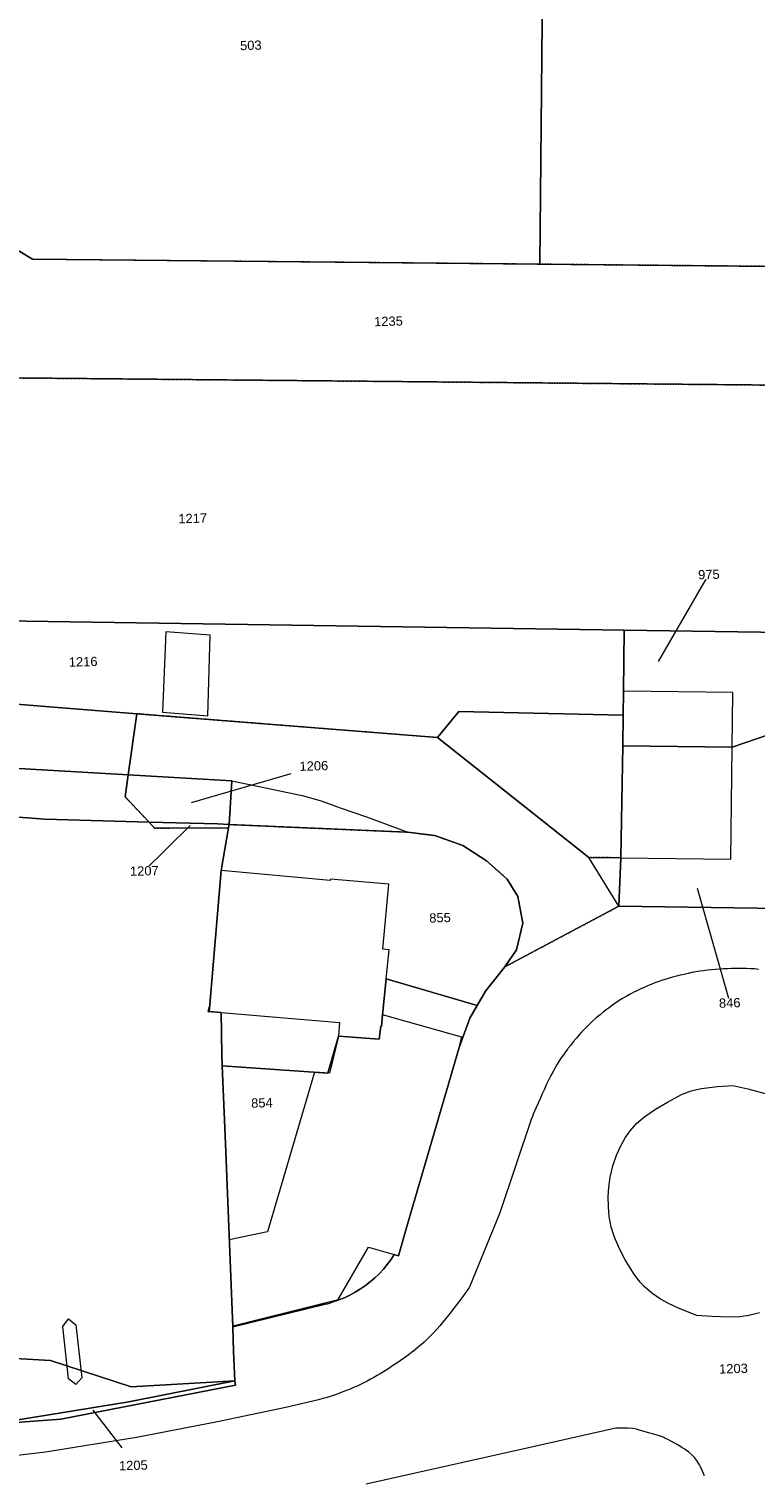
# Model space of a CAD drawing. Header units: millimetres. Extents: x -191 to 81095, y -508122 to 28741.
# Tile 67 of 251: x 4897 to 4952, y 9984 to 10093. Entities that reach past the tile are written whole.
import ezdxf

# ---------------------------------------------------------------- set-up
doc = ezdxf.new("R2010")
doc.units = ezdxf.units.MM
for name, pattern in [('VE22-087 DB - VST Hervest-Dorsten ALK VA2736$0$1', [0]), ('VE22-087 DB - VST Hervest-Dorsten ALK VA2736$0$2', [0.16, 0.06, -0.1]), ('VE22-087 DB - VST Hervest-Dorsten ALK VA2736$0$3', [0.26, 0.11, -0.15])]:
    doc.linetypes.add(name, pattern=pattern)
for name, color, linetype, lineweight in [('VE22-087 DB - VST Hervest-Dorsten ALK VA2736$0$AX_Flurstueck', 9, 'VE22-087 DB - VST Hervest-Dorsten ALK VA2736$0$1', 18), ('VE22-087 DB - VST Hervest-Dorsten ALK VA2736$0$AX_Gebaeude', 7, 'VE22-087 DB - VST Hervest-Dorsten ALK VA2736$0$1', 18), ('VE22-087 DB - VST Hervest-Dorsten ALK VA2736$0$AX_Platz', 7, 'VE22-087 DB - VST Hervest-Dorsten ALK VA2736$0$1', 18), ('VE22-087 DB - VST Hervest-Dorsten ALK VA2736$0$AX_SonstigesBauwerkOderSonstigeEinrichtung', 7, 'VE22-087 DB - VST Hervest-Dorsten ALK VA2736$0$1', 18), ('VE22-087 DB - VST Hervest-Dorsten ALK VA2736$0$AX_SportFreizeitUndErholungsflaeche', 7, 'VE22-087 DB - VST Hervest-Dorsten ALK VA2736$0$1', 18), ('VE22-087 DB - VST Hervest-Dorsten ALK VA2736$0$AX_Strassenverkehr', 7, 'VE22-087 DB - VST Hervest-Dorsten ALK VA2736$0$1', 18), ('VE22-087 DB - VST Hervest-Dorsten ALK VA2736$0$AX_Strassenverkehrsanlage', 7, 'VE22-087 DB - VST Hervest-Dorsten ALK VA2736$0$1', 18), ('VE22-087 DB - VST Hervest-Dorsten ALK VA2736$0$AX_Weg', 7, 'VE22-087 DB - VST Hervest-Dorsten ALK VA2736$0$1', 18), ('VE22-087 DB - VST Hervest-Dorsten ALK VA2736$0$AX_Wohnbauflaeche', 7, 'VE22-087 DB - VST Hervest-Dorsten ALK VA2736$0$1', 18), ('VE22-087 DB - VST Hervest-Dorsten ALK VA2736$0$Flurgrenzen', 9, 'VE22-087 DB - VST Hervest-Dorsten ALK VA2736$0$1', 18)]:
    doc.layers.add(name, color=color, linetype=linetype, lineweight=lineweight)
doc.layers.add('XREF ALK Kataster', color=251, linetype='Continuous')
doc.styles.add('VE22-087 DB - VST Hervest-Dorsten ALK VA2736$0$0', font='arial.ttf')

# ---------------------------------------------------------------- blocks, each defined once
blk = doc.blocks.new('VE22-087 DB - VST Hervest-Dorsten ALK VA2736')
at = {"layer": 'VE22-087 DB - VST Hervest-Dorsten ALK VA2736$0$AX_Flurstueck', "linetype": 'VE22-087 DB - VST Hervest-Dorsten ALK VA2736$0$1', "lineweight": 13, "ltscale": 0.5}
for points in [[(4894.33, 10098.34, 0), (4890.78, 10091.16, 0), (4890.51, 10090.22, 0), (4888.6, 10083.45, 0), (4888.1, 10082.47, 0), (4887.68, 10081.62, 0), (4897.3, 10075.8, 0), (4935.69, 10075.43, 0), (4935.97, 10104.34, 0), (4941.64, 10107.84, 0), (4948.55, 10107.77, 0), (4941.79, 10109.81, 0), (4936.98, 10111.43, 0), (4932.75, 10108.82, 0), (4903.95, 10109.09, 0), (4901.43, 10110.56, 0)], [(4935.97, 10104.34, 0), (4935.69, 10075.43, 0), (4960.95, 10075.19, 0), (4977.77, 10061.87, 0), (4982.21, 10059.3, 0), (4986.31, 10058.47, 0), (5006.17, 10058.26, 0), (5006.54, 10098.63, 0), (4999.31, 10100.74, 0), (4997.8, 10099.66, 0), (4996.4, 10098.92, 0), (4993.05, 10098.07, 0), (4982.51, 10101.94, 0), (4971.73, 10103.19, 0), (4970.49, 10103.33, 0), (4969.91, 10103.44, 0), (4956.73, 10103.56, 0), (4956.76, 10105.73, 0), (4955.32, 10106.04, 0), (4948.55, 10107.77, 0), (4941.64, 10107.84, 0)], [(4887.68, 10081.62, 0), (4886.31, 10078.9, 0), (4886.28, 10078.85, 0), (4884.24, 10075.48, 0), (4883.73, 10074.64, 0), (4882.31, 10072.58, 0), (4879.78, 10070.07, 0), (4877.57, 10066.99, 0), (4954.42, 10066.26, 0), (4954.47, 10069.01, 0), (4959.14, 10068.97, 0), (4974.39, 10056.89, 0), (4980.05, 10053.62, 0), (4985.67, 10052.47, 0), (5015.04, 10052.16, 0), (5016.88, 10058.14, 0), (5009.56, 10058.22, 0), (5006.17, 10058.26, 0), (4986.31, 10058.47, 0), (4982.21, 10059.3, 0), (4977.77, 10061.87, 0), (4960.95, 10075.19, 0), (4935.69, 10075.43, 0), (4897.3, 10075.8, 0)], [(4877.57, 10066.99, 0), (4864.91, 10048.88, 0), (4942.09, 10047.71, 0), (4954.15, 10047.53, 0), (4954.42, 10066.26, 0)], [(4864.91, 10048.88, 0), (4864, 10045.13, 0), (4872.9, 10044.9, 0), (4872.94, 10044.09, 0), (4872.94, 10043.95, 0), (4877.72, 10043.57, 0), (4894.17, 10042.25, 0), (4905.19, 10041.38, 0), (4927.95, 10039.57, 0), (4939.41, 10030.5, 0), (4941.83, 10030.47, 0), (4941.97, 10038.95, 0), (4942, 10041.28, 0), (4942.02, 10043.08, 0), (4942.09, 10047.71, 0)], [(4942.09, 10047.71, 0), (4942.02, 10043.08, 0), (4942, 10041.28, 0), (4941.97, 10038.95, 0), (4950.25, 10038.85, 0), (4954.08, 10040.16, 0), (4954.14, 10044.53, 0), (4954.15, 10046.62, 0), (4954.15, 10047.53, 0)], [(4863.26, 10044.15, 0), (4862.43, 10043.82, 0), (4859.72, 10039.35, 0), (4904.53, 10036.75, 0), (4905.19, 10041.38, 0), (4894.17, 10042.25, 0), (4877.72, 10043.57, 0), (4872.94, 10043.95, 0), (4872.94, 10044.09, 0)], [(4950.25, 10038.85, 0), (4941.97, 10038.95, 0), (4941.83, 10030.47, 0), (4941.67, 10026.8, 0), (4953.88, 10026.64, 0), (4954.08, 10040.16, 0)], [(4859.72, 10039.35, 0), (4857.76, 10036.13, 0), (4843.95, 10013.44, 0), (4842.85, 10009.62, 0), (4842.99, 10005.65, 0), (4844, 10002.74, 0), (4845.63, 9999.66, 0), (4848.09, 9997.23, 0), (4851.18, 9995.59, 0), (4854.57, 9994.91, 0), (4880.43, 9993.42, 0), (4872.41, 10001.64, 0), (4871.05, 10030.22, 0), (4871.09, 10035.46, 0), (4898.22, 10033.39, 0), (4906.12, 10033.17, 0), (4904.3, 10035.08, 0), (4904.53, 10036.75, 0)], [(4904.53, 10036.75, 0), (4904.3, 10035.08, 0), (4906.12, 10033.17, 0), (4911.3, 10033.03, 0), (4912.18, 10032.99, 0), (4912.38, 10036.29, 0)], [(4871.09, 10035.46, 0), (4871.05, 10030.22, 0), (4872.41, 10001.64, 0), (4880.43, 9993.42, 0), (4898.67, 9992.4, 0), (4904.76, 9990.39, 0), (4912.61, 9990.85, 0), (4912.5, 9993.08, 0), (4912.45, 9994.94, 0), (4911.91, 10008.84, 0), (4911.66, 10014.71, 0), (4911.62, 10015.54, 0), (4911.58, 10018.75, 0), (4910.67, 10018.83, 0), (4910.71, 10019.37, 0), (4911.57, 10029.5, 0), (4912.14, 10032.75, 0), (4906.54, 10032.72, 0), (4906.12, 10033.17, 0), (4898.22, 10033.39, 0)], [(4906.12, 10033.17, 0), (4906.54, 10032.72, 0), (4912.14, 10032.75, 0), (4912.18, 10032.99, 0), (4911.3, 10033.03, 0)], [(4931.67, 10030.25, 0), (4929.86, 10031.41, 0), (4927.75, 10032.15, 0), (4925.71, 10032.41, 0), (4912.18, 10032.99, 0), (4912.14, 10032.75, 0), (4911.57, 10029.5, 0), (4910.71, 10019.37, 0), (4910.67, 10018.83, 0), (4911.58, 10018.75, 0), (4911.62, 10015.54, 0), (4911.66, 10014.71, 0), (4919.65, 10014.16, 0), (4920.45, 10016.97, 0), (4923.54, 10016.72, 0), (4923.65, 10017.71, 0), (4923.7, 10017.7, 0), (4923.79, 10018.58, 0), (4924.07, 10021.29, 0), (4930.94, 10019.27, 0), (4931.57, 10020.36, 0), (4933.04, 10022.21, 0), (4933.92, 10023.51, 0), (4934.4, 10025.51, 0), (4934.03, 10027.54, 0), (4933.23, 10028.84, 0)], [(4919.65, 10014.16, 0), (4911.66, 10014.71, 0), (4911.91, 10008.84, 0), (4912.45, 9994.94, 0), (4919.45, 9996.65, 0), (4919.62, 9996.69, 0), (4919.79, 9996.74, 0), (4919.96, 9996.8, 0), (4920.13, 9996.85, 0), (4920.3, 9996.91, 0), (4920.47, 9996.98, 0), (4920.9, 9997.15, 0), (4921.31, 9997.35, 0), (4921.72, 9997.57, 0), (4922.11, 9997.81, 0), (4922.49, 9998.07, 0), (4922.85, 9998.35, 0), (4923.2, 9998.65, 0), (4923.53, 9998.97, 0), (4923.85, 9999.31, 0), (4924.14, 9999.66, 0), (4924.41, 10000.03, 0), (4924.67, 10000.42, 0), (4924.99, 10000.32, 0), (4925.64, 10002.54, 0), (4929.58, 10016.11, 0), (4930.39, 10018.31, 0), (4930.94, 10019.27, 0), (4924.07, 10021.29, 0), (4923.79, 10018.58, 0), (4923.7, 10017.7, 0), (4923.65, 10017.71, 0), (4923.54, 10016.72, 0), (4920.45, 10016.97, 0)], [(4880.43, 9993.42, 0), (4881.21, 9992.63, 0), (4887.97, 9988.79, 0), (4894.47, 9987.62, 0), (4904.59, 9989.27, 0), (4912.61, 9990.85, 0), (4904.76, 9990.39, 0), (4898.67, 9992.4, 0)], [(4912.61, 9990.85, 0), (4904.59, 9989.27, 0), (4894.47, 9987.62, 0), (4894.65, 9987.59, 0), (4899.44, 9987.94, 0), (4912.66, 9990.53, 0)]]:
    blk.add_polyline3d(points, close=True, dxfattribs=at)
for points in [[(4944.67, 10045.33, 0), (4948.49, 10051.93, 0)], [(4953.88, 10026.64, 0), (4941.67, 10026.8, 0), (4941.83, 10030.47, 0), (4939.41, 10030.5, 0), (4927.95, 10039.57, 0), (4905.19, 10041.38, 0), (4904.53, 10036.75, 0), (4912.38, 10036.29, 0), (4912.18, 10032.99, 0), (4925.71, 10032.41, 0), (4927.75, 10032.15, 0), (4929.86, 10031.41, 0), (4931.67, 10030.25, 0), (4933.23, 10028.84, 0), (4934.03, 10027.54, 0), (4934.4, 10025.51, 0), (4933.92, 10023.51, 0), (4933.04, 10022.21, 0), (4931.57, 10020.36, 0), (4930.94, 10019.27, 0), (4930.39, 10018.31, 0), (4929.58, 10016.11, 0), (4925.64, 10002.54, 0), (4924.99, 10000.32, 0), (4924.67, 10000.42, 0), (4924.41, 10000.03, 0), (4924.14, 9999.66, 0), (4923.85, 9999.31, 0), (4923.53, 9998.97, 0), (4923.2, 9998.65, 0), (4922.85, 9998.35, 0), (4922.49, 9998.07, 0), (4922.11, 9997.81, 0), (4921.72, 9997.57, 0), (4921.31, 9997.35, 0), (4920.9, 9997.15, 0), (4920.47, 9996.98, 0), (4920.3, 9996.91, 0), (4920.13, 9996.85, 0), (4919.96, 9996.8, 0), (4919.79, 9996.74, 0), (4919.62, 9996.69, 0), (4919.45, 9996.65, 0), (4912.45, 9994.94, 0), (4912.5, 9993.08, 0), (4912.61, 9990.85, 0), (4912.66, 9990.53, 0), (4899.44, 9987.94, 0), (4894.65, 9987.59, 0)], [(4909.34, 10034.67, 0), (4916.88, 10036.86, 0)], [(4909.23, 10032.92, 0), (4905.76, 10029.48, 0)], [(4947.61, 10028.18, 0), (4950.07, 10019.48, 0)], [(4901.86, 9988.64, 0), (4904.06, 9985.77, 0)]]:
    blk.add_polyline3d(points, dxfattribs=at)
at = {"layer": 'VE22-087 DB - VST Hervest-Dorsten ALK VA2736$0$AX_Gebaeude', "color": 7, "linetype": 'VE22-087 DB - VST Hervest-Dorsten ALK VA2736$0$1', "lineweight": 13, "ltscale": 0.5}
for points in [[(4907.4, 10047.59, 0), (4907.14, 10041.51, 0), (4910.57, 10041.23, 0), (4910.75, 10047.33, 0)], [(4942.02, 10043.08, 0), (4942, 10041.28, 0), (4941.97, 10038.95, 0), (4941.83, 10030.47, 0), (4950.14, 10030.37, 0), (4950.25, 10038.85, 0), (4950.3, 10042.99, 0)], [(4910.71, 10019.37, 0), (4910.57, 10018.84, 0), (4911.58, 10018.75, 0), (4920.53, 10018, 0), (4920.45, 10016.97, 0), (4923.54, 10016.72, 0), (4923.65, 10017.71, 0), (4923.7, 10017.7, 0), (4923.79, 10018.58, 0), (4924.07, 10021.29, 0), (4924.3, 10023.5, 0), (4923.8, 10023.55, 0), (4924.26, 10028.47, 0), (4919.84, 10028.86, 0), (4919.83, 10028.74, 0), (4911.57, 10029.5, 0)]]:
    blk.add_polyline3d(points, close=True, dxfattribs=at)
at = {"layer": 'VE22-087 DB - VST Hervest-Dorsten ALK VA2736$0$AX_Strassenverkehrsanlage', "color": 7, "linetype": 'VE22-087 DB - VST Hervest-Dorsten ALK VA2736$0$1', "lineweight": 13, "ltscale": 0.5, "true_color": 0xf7f7f0}
for points in [[(4912.38, 10036.29, 0), (4915.54, 10035.63, 0), (4917.71, 10035.18, 0), (4919.14, 10034.79, 0), (4920.59, 10034.26, 0), (4922.57, 10033.56, 0), (4925.71, 10032.41, 0)], [(4941.67, 10026.8, 0), (4939.41, 10030.5, 0)], [(4952.32, 9996.01, 0), (4951.52, 9995.79, 0), (4950.83, 9995.69, 0), (4950.05, 9995.67, 0), (4948.72, 9995.72, 0), (4947.58, 9995.81, 0), (4946.23, 9996.33, 0), (4945.43, 9996.7, 0), (4944.82, 9997.04, 0), (4944.16, 9997.49, 0), (4943.59, 9997.99, 0), (4943.29, 9998.32, 0), (4942.81, 9998.96, 0), (4942.53, 9999.42, 0), (4942.16, 10000.03, 0), (4941.73, 10000.85, 0), (4941.34, 10001.74, 0), (4941.1, 10002.5, 0), (4940.95, 10003.3, 0), (4940.88, 10004.02, 0), (4940.87, 10004.82, 0), (4940.92, 10005.49, 0), (4941.03, 10006.29, 0), (4941.23, 10007.13, 0), (4941.5, 10007.94, 0), (4941.82, 10008.66, 0), (4942.16, 10009.27, 0), (4942.53, 10009.8, 0), (4943.04, 10010.36, 0), (4943.64, 10010.88, 0), (4944.45, 10011.43, 0), (4945.35, 10011.96, 0), (4946.42, 10012.55, 0), (4947.15, 10012.82, 0), (4947.94, 10013, 0), (4949.14, 10013.15, 0), (4950.3, 10013.23, 0), (4951.44, 10012.97, 0), (4952.75, 10012.61, 0)], [(4948.15, 9983.65, 0), (4948, 9984.01, 0), (4947.85, 9984.34, 0), (4947.77, 9984.5, 0), (4947.73, 9984.57, 0), (4947.57, 9984.83, 0), (4947.4, 9985.05, 0), (4947.21, 9985.26, 0), (4946.98, 9985.46, 0), (4946.7, 9985.65, 0), (4946.66, 9985.68, 0), (4946.62, 9985.7, 0), (4946.45, 9985.81, 0), (4946.1, 9986.02, 0), (4945.75, 9986.21, 0), (4945.43, 9986.38, 0), (4945.16, 9986.51, 0), (4945.08, 9986.55, 0), (4944.91, 9986.64, 0), (4944.75, 9986.68, 0), (4944.39, 9986.78, 0), (4944.23, 9986.83, 0), (4943.93, 9986.91, 0), (4943.6, 9987.01, 0), (4943.31, 9987.09, 0), (4943, 9987.18, 0), (4942.74, 9987.25, 0), (4942.34, 9987.26, 0), (4941.45, 9987.27, 0), (4935.3, 9985.89, 0), (4922.55, 9983.02, 0)]]:
    blk.add_polyline3d(points, dxfattribs=at)
blk.add_polyline3d([(4900.01, 9991.01, 0), (4899.6, 9994.96, 0), (4900.01, 9995.54, 0), (4900.57, 9995.1, 0), (4901.02, 9991.09, 0), (4900.57, 9990.58, 0)], close=True, dxfattribs=at)
at = {"layer": 'VE22-087 DB - VST Hervest-Dorsten ALK VA2736$0$AX_Wohnbauflaeche', "color": 253, "linetype": 'VE22-087 DB - VST Hervest-Dorsten ALK VA2736$0$1', "lineweight": 13, "ltscale": 0.5, "true_color": 0x999999}
for points in [[(4954.15, 10047.53, 0), (4942.09, 10047.71, 0), (4942.02, 10043.08, 0), (4942, 10041.28, 0), (4941.97, 10038.95, 0), (4941.83, 10030.47, 0), (4941.67, 10026.8, 0), (4953.88, 10026.64, 0), (4954.08, 10040.16, 0), (4954.14, 10044.53, 0), (4954.15, 10046.62, 0)], [(4929.57, 10041.55, 0), (4927.95, 10039.57, 0), (4939.41, 10030.5, 0), (4941.83, 10030.47, 0), (4941.97, 10038.95, 0), (4942, 10041.28, 0)]]:
    blk.add_polyline3d(points, close=True, dxfattribs=at)
at = {"layer": 'VE22-087 DB - VST Hervest-Dorsten ALK VA2736$0$AX_Flurstueck', "char_height": 0.7, "attachment_point": 2, "rotation": 1.5895, "style": 'VE22-087 DB - VST Hervest-Dorsten ALK VA2736$0$0', "bg_fill": 3, "box_fill_scale": 1, "bg_fill_color": 256, "bg_fill_transparency": 0}
for s, insert in [('503', (4913.81, 10092.36)), ('1235', (4924.23, 10071.46)), ('1217', (4909.41, 10056.53)), ('975', (4948.48, 10052.28)), ('1216', (4901.12, 10045.67)), ('1206', (4918.58, 10037.78)), ('1207', (4905.75, 10029.83)), ('855', (4928.13, 10026.28)), ('846', (4950.06, 10019.83)), ('854', (4914.65, 10012.26)), ('1203', (4950.34, 9992.13)), ('1205', (4904.92, 9984.8))]:
    blk.add_mtext(s, dxfattribs=dict(at, insert=insert))
at = {"layer": 'VE22-087 DB - VST Hervest-Dorsten ALK VA2736$0$AX_Gebaeude', "color": 7, "linetype": 'VE22-087 DB - VST Hervest-Dorsten ALK VA2736$0$1', "lineweight": 13, "ltscale": 0.5}
blk.add_polyline3d([(4915.08, 10002.13, 0), (4912.19, 10001.53, 0), (4912.45, 9995.01, 0), (4920.42, 9997.02, 0), (4922.72, 10000.98, 0), (4924.67, 10000.42, 0), (4924.99, 10000.32, 0), (4925.64, 10002.54, 0), (4929.58, 10016.11, 0), (4929.8, 10016.88, 0), (4923.79, 10018.58, 0), (4923.7, 10017.7, 0), (4923.65, 10017.71, 0), (4923.54, 10016.72, 0), (4920.45, 10016.97, 0), (4919.78, 10014.15, 0), (4918.65, 10014.23, 0)], close=True, dxfattribs=at)
at = {"layer": 'VE22-087 DB - VST Hervest-Dorsten ALK VA2736$0$AX_Platz', "color": 254, "linetype": 'VE22-087 DB - VST Hervest-Dorsten ALK VA2736$0$1', "lineweight": 13, "ltscale": 0.5, "true_color": 0xd9ffd9}
blk.add_polyline3d([(4894.47, 9987.62, 0), (4904.59, 9989.27, 0), (4912.61, 9990.85, 0), (4912.5, 9993.08, 0), (4912.45, 9994.94, 0), (4911.91, 10008.84, 0), (4911.66, 10014.71, 0), (4911.62, 10015.54, 0), (4911.58, 10018.75, 0), (4910.67, 10018.83, 0), (4910.71, 10019.37, 0), (4911.57, 10029.5, 0), (4912.14, 10032.75, 0), (4906.54, 10032.72, 0), (4906.12, 10033.17, 0), (4904.3, 10035.08, 0), (4904.53, 10036.75, 0), (4905.19, 10041.38, 0), (4894.17, 10042.25, 0)], dxfattribs=at)
at = {"layer": 'VE22-087 DB - VST Hervest-Dorsten ALK VA2736$0$AX_SonstigesBauwerkOderSonstigeEinrichtung', "color": 7, "linetype": 'VE22-087 DB - VST Hervest-Dorsten ALK VA2736$0$3', "lineweight": 13, "ltscale": 0.5}
blk.add_polyline3d([(4877.57, 10066.99, 0), (4954.42, 10066.26, 0), (4954.15, 10047.53, 0)], dxfattribs=at)
at = {"layer": 'VE22-087 DB - VST Hervest-Dorsten ALK VA2736$0$AX_SportFreizeitUndErholungsflaeche', "color": 253, "linetype": 'VE22-087 DB - VST Hervest-Dorsten ALK VA2736$0$1', "lineweight": 13, "ltscale": 0.5, "true_color": 0x999999}
blk.add_polyline3d([(4877.57, 10066.99, 0), (4879.78, 10070.07, 0), (4876.63, 10067.53, 0), (4876.15, 10067, 0), (4872.09, 10061.62, 0), (4870.14, 10058.66, 0), (4867.36, 10054.46, 0), (4862.59, 10046.84, 0), (4863.26, 10044.15, 0), (4872.94, 10044.09, 0), (4872.94, 10043.95, 0), (4877.72, 10043.57, 0), (4894.17, 10042.25, 0), (4905.19, 10041.38, 0), (4927.95, 10039.57, 0), (4929.57, 10041.55, 0), (4942, 10041.28, 0), (4942.02, 10043.08, 0), (4942.09, 10047.71, 0), (4954.15, 10047.53, 0), (4954.42, 10066.26, 0)], close=True, dxfattribs=at)
at = {"layer": 'VE22-087 DB - VST Hervest-Dorsten ALK VA2736$0$AX_Strassenverkehr', "color": 253, "linetype": 'VE22-087 DB - VST Hervest-Dorsten ALK VA2736$0$1', "lineweight": 13, "ltscale": 0.5, "true_color": 0x999999}
blk.add_polyline3d([(4953.88, 10026.64, 0), (4941.67, 10026.8, 0), (4933.04, 10022.21, 0), (4931.57, 10020.36, 0), (4930.94, 10019.27, 0), (4930.39, 10018.31, 0), (4929.58, 10016.11, 0), (4925.64, 10002.54, 0), (4924.99, 10000.32, 0), (4924.67, 10000.42, 0), (4924.41, 10000.03, 0), (4924.14, 9999.66, 0), (4923.85, 9999.31, 0), (4923.53, 9998.97, 0), (4923.2, 9998.65, 0), (4922.85, 9998.35, 0), (4922.49, 9998.07, 0), (4922.11, 9997.81, 0), (4921.72, 9997.57, 0), (4921.31, 9997.35, 0), (4920.9, 9997.15, 0), (4920.47, 9996.98, 0), (4920.3, 9996.91, 0), (4920.13, 9996.85, 0), (4919.96, 9996.8, 0), (4919.79, 9996.74, 0), (4919.62, 9996.69, 0), (4919.45, 9996.65, 0), (4912.45, 9994.94, 0), (4912.5, 9993.08, 0), (4912.61, 9990.85, 0), (4904.59, 9989.27, 0), (4894.47, 9987.62, 0)], dxfattribs=at)
at = {"layer": 'VE22-087 DB - VST Hervest-Dorsten ALK VA2736$0$AX_Strassenverkehrsanlage', "color": 7, "linetype": 'VE22-087 DB - VST Hervest-Dorsten ALK VA2736$0$1', "lineweight": 13, "ltscale": 0.5, "true_color": 0xf7f7f0}
for points in [[(4952.24, 10022.02, 0), (4951.94, 10022.05, 0), (4951.64, 10022.07, 0), (4951.34, 10022.08, 0), (4951.04, 10022.09, 0), (4950.74, 10022.09, 0), (4950.49, 10022.09, 0), (4950.19, 10022.08, 0), (4949.89, 10022.07, 0), (4949.59, 10022.06, 0), (4949.29, 10022.04, 0), (4948.99, 10022.01, 0), (4948.69, 10021.98, 0), (4948.39, 10021.95, 0), (4948.09, 10021.91, 0), (4947.8, 10021.87, 0), (4947.5, 10021.82, 0), (4947.2, 10021.77, 0), (4946.91, 10021.71, 0), (4946.61, 10021.64, 0), (4946.32, 10021.57, 0), (4946.03, 10021.5, 0), (4945.84, 10021.45, 0), (4945.55, 10021.37, 0), (4945.26, 10021.28, 0), (4944.98, 10021.19, 0), (4944.69, 10021.09, 0), (4944.41, 10020.99, 0), (4944.13, 10020.88, 0), (4943.85, 10020.77, 0), (4943.58, 10020.65, 0), (4943.3, 10020.53, 0), (4943.03, 10020.4, 0), (4942.76, 10020.26, 0), (4942.74, 10020.25, 0), (4942.48, 10020.11, 0), (4942.22, 10019.96, 0), (4941.96, 10019.81, 0), (4941.7, 10019.65, 0), (4941.45, 10019.48, 0), (4941.2, 10019.31, 0), (4940.96, 10019.14, 0), (4940.72, 10018.96, 0), (4940.48, 10018.77, 0), (4940.25, 10018.58, 0), (4940.16, 10018.51, 0), (4939.94, 10018.32, 0), (4939.71, 10018.12, 0), (4939.5, 10017.91, 0), (4939.28, 10017.7, 0), (4939.07, 10017.49, 0), (4938.86, 10017.27, 0), (4938.66, 10017.05, 0), (4938.46, 10016.82, 0), (4938.41, 10016.75, 0), (4938.22, 10016.52, 0), (4938.03, 10016.28, 0), (4937.85, 10016.05, 0), (4937.82, 10016.01, 0), (4937.65, 10015.78, 0), (4937.48, 10015.55, 0), (4937.32, 10015.32, 0), (4937.17, 10015.09, 0), (4937.01, 10014.84, 0), (4936.86, 10014.57, 0), (4936.7, 10014.29, 0), (4936.53, 10013.98, 0), (4936.38, 10013.67, 0), (4936.21, 10013.32, 0), (4936.04, 10012.95, 0), (4935.87, 10012.58, 0), (4935.71, 10012.22, 0), (4935.56, 10011.88, 0), (4935.42, 10011.56, 0), (4935.3, 10011.29, 0), (4935.2, 10011.05, 0), (4935.13, 10010.87, 0), (4935.08, 10010.76, 0), (4935.06, 10010.72, 0), (4932.66, 10003.57, 0), (4930.34, 9997.89, 0), (4930.3, 9997.84, 0), (4930.2, 9997.7, 0), (4930.05, 9997.5, 0), (4929.86, 9997.24, 0), (4929.64, 9996.94, 0), (4929.39, 9996.62, 0), (4929.14, 9996.29, 0), (4928.89, 9995.96, 0), (4928.8, 9995.85, 0), (4928.56, 9995.55, 0), (4928.34, 9995.28, 0), (4928.12, 9995.03, 0), (4927.92, 9994.79, 0), (4927.71, 9994.56, 0), (4927.52, 9994.35, 0), (4927.32, 9994.15, 0), (4927.12, 9993.96, 0), (4926.93, 9993.78, 0), (4926.73, 9993.6, 0), (4926.52, 9993.43, 0), (4926.31, 9993.26, 0), (4926.1, 9993.08, 0), (4926.08, 9993.07, 0), (4925.85, 9992.89, 0), (4925.62, 9992.72, 0), (4925.38, 9992.54, 0), (4925.13, 9992.37, 0), (4924.88, 9992.2, 0), (4924.63, 9992.03, 0), (4924.37, 9991.86, 0), (4924.11, 9991.69, 0), (4923.85, 9991.53, 0), (4923.6, 9991.38, 0), (4923.38, 9991.25, 0), (4923.13, 9991.11, 0), (4922.88, 9990.97, 0), (4922.62, 9990.83, 0), (4922.37, 9990.7, 0), (4922.11, 9990.58, 0), (4921.86, 9990.46, 0), (4921.59, 9990.34, 0), (4921.33, 9990.23, 0), (4921.06, 9990.12, 0), (4920.78, 9990.01, 0), (4920.49, 9989.9, 0), (4920.2, 9989.8, 0), (4919.9, 9989.7, 0), (4919.59, 9989.6, 0), (4919.27, 9989.51, 0), (4918.94, 9989.41, 0), (4916.46, 9988.84, 0), (4911.17, 9987.71, 0), (4905.18, 9986.55, 0), (4898.29, 9985.44, 0), (4892.29, 9984.75, 0)], [(4918.94, 9989.41, 0), (4916.46, 9988.84, 0), (4911.17, 9987.71, 0), (4905.18, 9986.55, 0), (4898.29, 9985.44, 0), (4892.29, 9984.75, 0)]]:
    blk.add_polyline3d(points, dxfattribs=at)
at = {"layer": 'VE22-087 DB - VST Hervest-Dorsten ALK VA2736$0$AX_Weg', "color": 7, "linetype": 'VE22-087 DB - VST Hervest-Dorsten ALK VA2736$0$2', "lineweight": 13, "ltscale": 0.5}
blk.add_polyline3d([(4960.95, 10075.19, 0), (4935.69, 10075.43, 0), (4897.3, 10075.8, 0), (4887.68, 10081.62, 0), (4886.31, 10078.9, 0), (4886.28, 10078.85, 0), (4884.24, 10075.48, 0), (4883.73, 10074.64, 0), (4882.31, 10072.58, 0), (4879.78, 10070.07, 0), (4877.57, 10066.99, 0), (4954.42, 10066.26, 0)], dxfattribs=at)
blk.add_polyline3d([(4905.19, 10041.38, 0), (4904.53, 10036.75, 0), (4904.3, 10035.08, 0), (4906.12, 10033.17, 0), (4906.54, 10032.72, 0), (4912.14, 10032.75, 0), (4912.18, 10032.99, 0), (4925.71, 10032.41, 0), (4927.75, 10032.15, 0), (4929.86, 10031.41, 0), (4931.67, 10030.25, 0), (4933.23, 10028.84, 0), (4934.03, 10027.54, 0), (4934.4, 10025.51, 0), (4933.92, 10023.51, 0), (4933.04, 10022.21, 0), (4941.67, 10026.8, 0), (4941.83, 10030.47, 0), (4939.41, 10030.5, 0), (4927.95, 10039.57, 0)], close=True, dxfattribs=at)
at = {"layer": 'VE22-087 DB - VST Hervest-Dorsten ALK VA2736$0$AX_Wohnbauflaeche', "color": 253, "linetype": 'VE22-087 DB - VST Hervest-Dorsten ALK VA2736$0$1', "lineweight": 13, "ltscale": 0.5, "true_color": 0x999999}
blk.add_polyline3d([(4894.33, 10098.34, 0), (4890.78, 10091.16, 0), (4890.51, 10090.22, 0), (4888.6, 10083.45, 0), (4888.1, 10082.47, 0), (4887.68, 10081.62, 0), (4897.3, 10075.8, 0), (4935.69, 10075.43, 0), (4935.97, 10104.34, 0)], dxfattribs=at)
blk.add_polyline3d([(4912.18, 10032.99, 0), (4912.14, 10032.75, 0), (4911.57, 10029.5, 0), (4910.71, 10019.37, 0), (4910.67, 10018.83, 0), (4911.58, 10018.75, 0), (4911.62, 10015.54, 0), (4911.66, 10014.71, 0), (4911.91, 10008.84, 0), (4912.45, 9994.94, 0), (4919.45, 9996.65, 0), (4919.62, 9996.69, 0), (4919.79, 9996.74, 0), (4919.96, 9996.8, 0), (4920.13, 9996.85, 0), (4920.3, 9996.91, 0), (4920.47, 9996.98, 0), (4920.9, 9997.15, 0), (4921.31, 9997.35, 0), (4921.72, 9997.57, 0), (4922.11, 9997.81, 0), (4922.49, 9998.07, 0), (4922.85, 9998.35, 0), (4923.2, 9998.65, 0), (4923.53, 9998.97, 0), (4923.85, 9999.31, 0), (4924.14, 9999.66, 0), (4924.41, 10000.03, 0), (4924.67, 10000.42, 0), (4924.99, 10000.32, 0), (4925.64, 10002.54, 0), (4929.58, 10016.11, 0), (4930.39, 10018.31, 0), (4930.94, 10019.27, 0), (4931.57, 10020.36, 0), (4933.04, 10022.21, 0), (4933.92, 10023.51, 0), (4934.4, 10025.51, 0), (4934.03, 10027.54, 0), (4933.23, 10028.84, 0), (4931.67, 10030.25, 0), (4929.86, 10031.41, 0), (4927.75, 10032.15, 0), (4925.71, 10032.41, 0)], close=True, dxfattribs=at)
at = {"layer": 'VE22-087 DB - VST Hervest-Dorsten ALK VA2736$0$Flurgrenzen', "ltscale": 0.5}
for points in [[(4894.33, 10098.34, 0), (4890.78, 10091.16, 0), (4890.51, 10090.22, 0), (4888.6, 10083.45, 0), (4888.1, 10082.47, 0), (4887.68, 10081.62, 0), (4897.3, 10075.8, 0), (4960.95, 10075.19, 0), (4977.77, 10061.87, 0), (4982.21, 10059.3, 0), (4986.31, 10058.47, 0), (5006.17, 10058.26, 0), (5006.54, 10098.63, 0)], [(5006.54, 10098.63, 0), (5006.17, 10058.26, 0), (4986.31, 10058.47, 0), (4982.21, 10059.3, 0), (4977.77, 10061.87, 0), (4960.95, 10075.19, 0), (4897.3, 10075.8, 0), (4887.68, 10081.62, 0), (4888.1, 10082.47, 0), (4888.6, 10083.45, 0), (4890.51, 10090.22, 0), (4890.78, 10091.16, 0), (4894.33, 10098.34, 0)]]:
    blk.add_polyline3d(points, dxfattribs=at)

msp = doc.modelspace()

# ---------------------------------------------------------------- block references
at = {"layer": 'XREF ALK Kataster', "color": 251}
msp.add_blockref('VE22-087 DB - VST Hervest-Dorsten ALK VA2736', (0, 0), dxfattribs=at)

doc.saveas('drawing.dxf')
